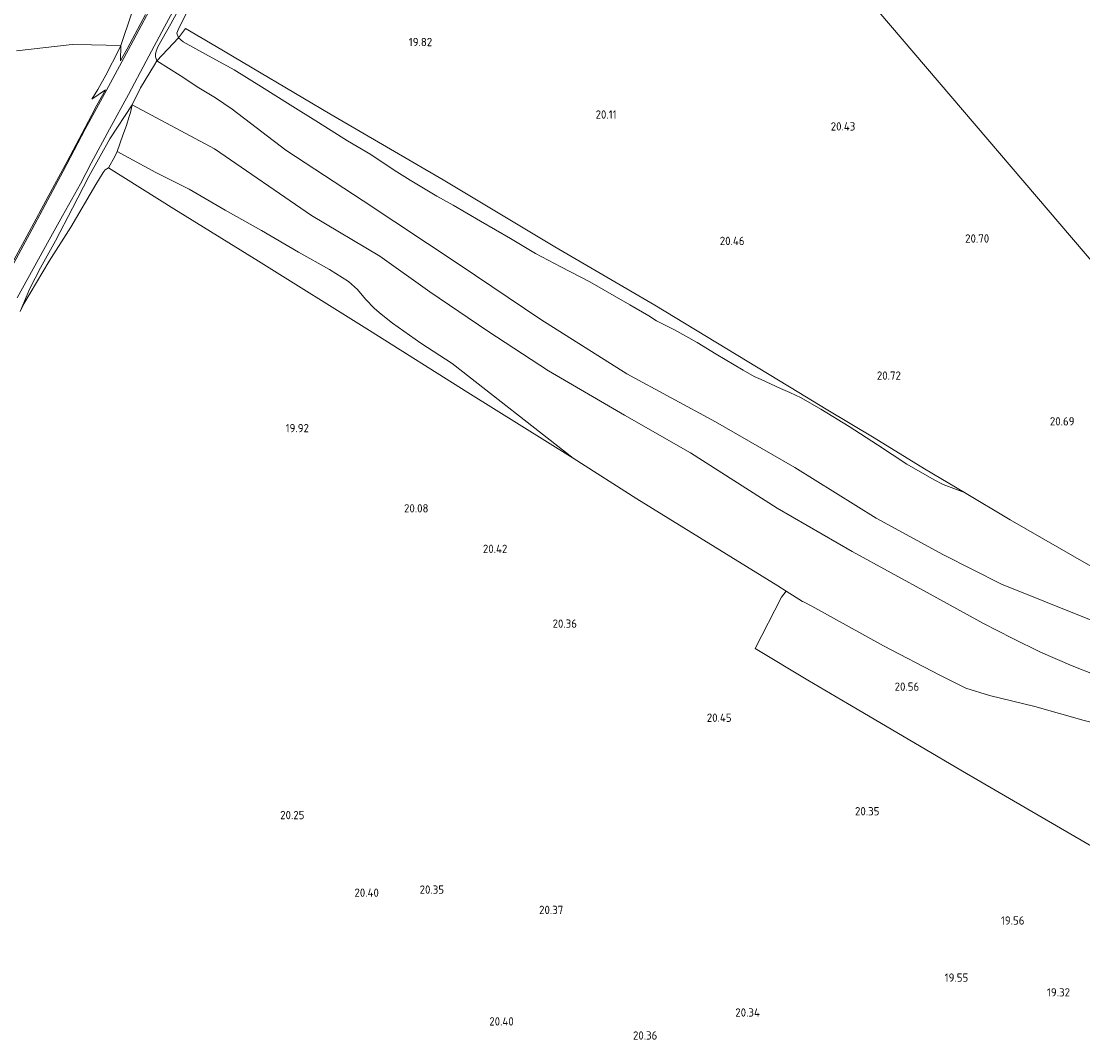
# Model space of a CAD drawing. Extents: x 196936 to 200438, y 361224 to 364196.
# Tile 26 of 256: x 197292 to 197523, y 362545 to 362766. Entities that reach past the tile are written whole.
import ezdxf
from ezdxf.enums import TextEntityAlignment as Align

# ---------------------------------------------------------------- set-up
doc = ezdxf.new("R2010")
doc.units = 0
for name, color, linetype, lineweight in [('B-ME-GR-BOUWLAND_AKKERBOUW-GV', 80, 'Continuous', 13), ('B-ME-GR-GRAS-GV', 60, 'Continuous', 13), ('B-ME-GW-TALUD_KRUIN-G', 90, 'Continuous', 18), ('B-ME-GW-TALUD_TEEN-G', 90, 'Continuous', 18), ('B-ME-IE-TERREINAFSCHEIDING_KUNSTMATIG_HEKWERK-G', 20, 'IE-TERREINAFSCHEIDING-KUNSTMATIG', 18), ('B-ME-OG-HOOGTEPUNT-S', 7, 'Continuous', 25), ('B-ME-VH-VERHARDING_ASFALT-GV', 252, 'Continuous', 18)]:
    doc.layers.add(name, color=color, linetype=linetype, lineweight=lineweight)
doc.styles.add('NLCS-ISO-ANNOTATIVE-T18', font='NLCS-ISO.ttf', dxfattribs={"height": 1.8})
doc.linetypes.add('IE-TERREINAFSCHEIDING-KUNSTMATIG', pattern='A,4,[82,NLCS.SHX,S=0.75,R=90,X=0,Y=0],4,-2', length=10)

# ---------------------------------------------------------------- blocks, each defined once
blk = doc.blocks.new('SAL-HOOGTELABEL-SO')
at = {"color": 0, "linetype": 'ByBlock', "lineweight": -2, "style": 'NLCS-ISO-ANNOTATIVE-T18'}
blk.add_attdef('HOOGTE', text='', height=1.8, dxfattribs=at).set_placement((2.79, 0), align=Align.RIGHT)

msp = doc.modelspace()

# ---------------------------------------------------------------- linework, layer by layer
at = {"layer": 'B-ME-GR-BOUWLAND_AKKERBOUW-GV'}
for points in [[(197388.173, 362874.214, 19.682), (197610.505, 362613.83, 18.038)], [(197610.505, 362613.83, 18.038), (197388.173, 362874.214, 19.682)], [(197534.257, 362642.41, 20.033), (197507.001, 362658.019, 20.681), (197497.055, 362663.975, 20.657), (197488.385, 362669.168, 20.636), (197477.406, 362675.879, 20.702), (197466.954, 362682.129, 20.627), (197460.991, 362685.758, 20.529), (197429.669, 362704.747, 20.48), (197407.916, 362717.411, 20.132), (197383.649, 362732.037, 19.994), (197358.958, 362746.32, 19.877), (197334.227, 362760.98, 19.973), (197327.577, 362764.919, 19.823), (197326.076, 362762.889, 19.766), (197325.705, 362763.902, 19.605), (197325.962, 362764.626, 19.657), (197328.246, 362769.212, 19.669)], [(197291.617, 362703.377, 20.187), (197292.454, 362705.006, 20.187), (197297.902, 362714.319, 20.145), (197302.63, 362721.721, 20.045), (197308.104, 362731.001, 19.752), (197309.647, 362733.621, 19.694), (197310.098, 362734.194, 19.769), (197310.862, 362734.643, 19.886), (197325.042, 362725.685, 19.772), (197343.432, 362714.291, 19.796), (197367.606, 362699.265, 19.847), (197388.978, 362685.719, 20.081), (197411.885, 362671.459, 20.54), (197425.781, 362662.604, 20.357), (197456.443, 362643.688, 20.612), (197458.264, 362642.541, 20.493), (197457.224, 362641.199, 20.453), (197451.494, 362630.058, 20.488), (197462.987, 362623.21, 20.458), (197471.565, 362618.106, 20.438), (197487.28, 362608.876, 20.272), (197496.625, 362603.349, 20.087), (197506.815, 362597.459, 19.957), (197513.951, 362593.333, 19.676), (197531.783, 362582.96, 19.023)]]:
    msp.add_polyline3d(points, dxfattribs=at)
at = {"layer": 'B-ME-GR-GRAS-GV'}
for points in [[(197330.035, 362776.297, 19.067), (197324.366, 362765.916, 18.537), (197321.597, 362760.958, 18.199), (197321.234, 362759.95, 18.183), (197321.06, 362759.33, 18.183), (197321.053, 362758.757, 18.176), (197321.372, 362757.876, 18.11), (197320.845, 362757.004, 17.924), (197317.809, 362751.98, 18.008), (197315.978, 362748.28, 18.035), (197311.132, 362740.9, 18.282), (197306.574, 362732.713, 18.684), (197302.999, 362725.844, 18.985), (197299.306, 362718.721, 19.274), (197296.02, 362712.834, 19.697), (197293.757, 362708.351, 19.923), (197291.617, 362703.377, 20.187)], [(197321.459, 362772.119, 18.624), (197315.662, 362761.326, 18.008), (197310.34, 362751.331, 17.913), (197305.759, 362742.99, 18.284), (197300.954, 362733.88, 18.762), (197294.209, 362721.275, 19.318), (197287.76, 362709.277, 19.943)], [(197290.977, 362706.342, 20.076), (197297.907, 362718.932, 19.397), (197300.822, 362724.203, 19.141), (197304.746, 362731.106, 18.908), (197307.072, 362735.621, 18.538), (197311.059, 362743.019, 18.133), (197315.156, 362750.555, 17.861), (197319.06, 362757.782, 17.887), (197322.996, 362765.248, 18.304), (197326.522, 362771.735, 18.704)], [(197290.264, 362714.497, 19.644), (197293.57, 362720.701, 19.374), (197297.687, 362728.35, 19.018), (197301.832, 362735.964, 18.678), (197305.769, 362743.419, 18.26), (197307.186, 362746.148, 18.113), (197308.274, 362748.27, 18.052), (197310.162, 362751.54, 18.034), (197307.187, 362749.561, 18.155), (197308.524, 362751.638, 18.016), (197310.255, 362754.746, 17.964), (197313.059, 362760.243, 18.101), (197313.547, 362761.2, 18.233), (197313.437, 362757.898, 17.935), (197313.964, 362758.81, 17.986), (197314.902, 362760.484, 17.986), (197318.883, 362767.945, 18.388)], [(197315.867, 362768.074, 19.816), (197313.547, 362761.2, 18.233), (197307.12, 362761.387, 17.995), (197302.915, 362761.436, 17.989), (197290.834, 362760.029, 18.041)], [(197524.276, 362636.341, 18.046), (197505.099, 362644.071, 18.072), (197492.491, 362650.429, 17.986), (197477.864, 362658.41, 17.935), (197460.161, 362669.424, 17.986), (197442.862, 362679.346, 18.003), (197423.624, 362689.83, 17.943), (197404.868, 362701.654, 18.012), (197387.104, 362713.591, 17.986), (197366.239, 362727.465, 17.875), (197349.391, 362738.487, 17.858), (197337.75, 362747.354, 17.901), (197334.114, 362749.85, 17.892), (197330.498, 362752.038, 17.909), (197326.447, 362754.667, 18.004), (197321.372, 362757.876, 18.11), (197326.076, 362762.889, 19.766), (197327.092, 362761.981, 19.714), (197331.955, 362759.319, 19.611), (197338.138, 362755.9, 19.611), (197344.134, 362752.23, 19.602), (197350.374, 362748.314, 19.534), (197356.535, 362744.501, 19.564), (197362.827, 362740.517, 19.568), (197367.873, 362737.524, 19.637), (197372.984, 362734.094, 19.632), (197376.462, 362731.951, 19.637), (197382.268, 362728.459, 19.735), (197385.796, 362726.462, 19.787), (197391.764, 362723.041, 19.842), (197398.32, 362719.206, 19.89), (197403.738, 362716.01, 19.941), (197409.221, 362713.082, 20.031), (197415.574, 362709.793, 20.125), (197424.276, 362704.847, 20.258), (197428.357, 362702.41, 20.297), (197430.023, 362701.363, 20.297), (197433.945, 362699.345, 20.284), (197438.877, 362696.642, 20.275), (197443.002, 362694.077, 20.25), (197448.868, 362690.577, 20.215), (197451.291, 362689.247, 20.215), (197452.824, 362688.585, 20.25), (197457.055, 362686.587, 20.31), (197459.027, 362685.775, 20.348), (197461.526, 362684.557, 20.395), (197465.787, 362682.096, 20.537), (197471.956, 362678.342, 20.606), (197478.093, 362674.348, 20.597), (197484.507, 362670.134, 20.61), (197490.416, 362666.721, 20.567), (197492.424, 362665.72, 20.563), (197497.055, 362663.975, 20.657), (197507.001, 362658.019, 20.681), (197534.257, 362642.41, 20.033)], [(197530.761, 362622.233, 17.956), (197520.478, 362626.309, 17.981), (197513.549, 362629.24, 18.003), (197507.404, 362632.342, 18.02), (197501.174, 362635.485, 18.033), (197489.617, 362641.912, 17.96), (197472.598, 362651.187, 18.046), (197456.263, 362660.554, 18.123), (197437.419, 362672.634, 18.063), (197423.064, 362680.823, 18.089), (197406.521, 362690.462, 17.995), (197393.325, 362699.108, 17.96), (197380.729, 362707.674, 18.012), (197369.852, 362715.402, 17.978), (197354.977, 362724.271, 17.806), (197333.884, 362738.724, 17.832), (197315.978, 362748.28, 18.035), (197317.809, 362751.98, 18.008), (197320.845, 362757.004, 17.924), (197321.372, 362757.876, 18.11), (197326.447, 362754.667, 18.004), (197330.498, 362752.038, 17.909), (197334.114, 362749.85, 17.892), (197337.75, 362747.354, 17.901), (197349.391, 362738.487, 17.858), (197366.239, 362727.465, 17.875), (197387.104, 362713.591, 17.986), (197404.868, 362701.654, 18.012), (197423.624, 362689.83, 17.943), (197442.862, 362679.346, 18.003), (197460.161, 362669.424, 17.986), (197477.864, 362658.41, 17.935), (197492.491, 362650.429, 17.986), (197505.099, 362644.071, 18.072), (197524.276, 362636.341, 18.046)], [(197523.093, 362614.428, 19.874), (197512.367, 362617.45, 20.141), (197502.513, 362619.874, 20.594), (197497.333, 362621.462, 20.63), (197491.676, 362624.297, 20.645), (197479.413, 362630.62, 20.636), (197463.81, 362639.248, 20.63), (197462.03, 362640.189, 20.456), (197461.817, 362640.302, 20.63), (197458.264, 362642.541, 20.493), (197456.443, 362643.688, 20.612), (197425.781, 362662.604, 20.357), (197411.885, 362671.459, 20.54), (197385.571, 362692.056, 19.883), (197378.783, 362696.506, 19.87), (197372.594, 362700.814, 19.862), (197370.168, 362702.772, 19.792), (197368.701, 362704.046, 19.715), (197366.716, 362706.069, 19.667), (197364.982, 362708.12, 19.611), (197363.025, 362709.892, 19.524), (197358.93, 362712.534, 19.485), (197352.176, 362716.3, 19.55), (197344.148, 362720.945, 19.563), (197336.218, 362725.392, 19.576), (197328.399, 362729.978, 19.663), (197321.101, 362733.6, 19.749), (197312.72, 362738.172, 19.8), (197313.96, 362741.706, 19.379), (197314.756, 362743.85, 18.877), (197315.256, 362745.553, 18.548), (197315.608, 362746.638, 18.293), (197315.978, 362748.28, 18.035), (197333.884, 362738.724, 17.832), (197354.977, 362724.271, 17.806), (197369.852, 362715.402, 17.978), (197380.729, 362707.674, 18.012), (197393.325, 362699.108, 17.96), (197406.521, 362690.462, 17.995), (197423.064, 362680.823, 18.089), (197437.419, 362672.634, 18.063), (197456.263, 362660.554, 18.123), (197472.598, 362651.187, 18.046), (197489.617, 362641.912, 17.96), (197501.174, 362635.485, 18.033), (197507.404, 362632.342, 18.02), (197513.549, 362629.24, 18.003), (197520.478, 362626.309, 17.981), (197530.761, 362622.233, 17.956)], [(197531.783, 362582.96, 19.023), (197513.951, 362593.333, 19.676), (197506.815, 362597.459, 19.957), (197496.625, 362603.349, 20.087), (197487.28, 362608.876, 20.272), (197471.565, 362618.106, 20.438), (197462.987, 362623.21, 20.458), (197451.494, 362630.058, 20.488), (197457.224, 362641.199, 20.453), (197458.264, 362642.541, 20.493), (197461.817, 362640.302, 20.63), (197462.03, 362640.189, 20.456), (197463.81, 362639.248, 20.63), (197479.413, 362630.62, 20.636), (197491.676, 362624.297, 20.645), (197497.333, 362621.462, 20.63), (197502.513, 362619.874, 20.594), (197512.367, 362617.45, 20.141), (197523.093, 362614.428, 19.874)]]:
    msp.add_polyline3d(points, dxfattribs=at)
for points in [[(197488.385, 362669.168, 20.636), (197497.055, 362663.975, 20.657), (197492.424, 362665.72, 20.563), (197490.416, 362666.721, 20.567), (197484.507, 362670.134, 20.61), (197478.093, 362674.348, 20.597), (197471.956, 362678.342, 20.606), (197465.787, 362682.096, 20.537), (197461.526, 362684.557, 20.395), (197459.027, 362685.775, 20.348), (197457.055, 362686.587, 20.31), (197452.824, 362688.585, 20.25), (197451.291, 362689.247, 20.215), (197448.868, 362690.577, 20.215), (197443.002, 362694.077, 20.25), (197438.877, 362696.642, 20.275), (197433.945, 362699.345, 20.284), (197430.023, 362701.363, 20.297), (197428.357, 362702.41, 20.297), (197424.276, 362704.847, 20.258), (197415.574, 362709.793, 20.125), (197409.221, 362713.082, 20.031), (197403.738, 362716.01, 19.941), (197398.32, 362719.206, 19.89), (197391.764, 362723.041, 19.842), (197385.796, 362726.462, 19.787), (197382.268, 362728.459, 19.735), (197376.462, 362731.951, 19.637), (197372.984, 362734.094, 19.632), (197367.873, 362737.524, 19.637), (197362.827, 362740.517, 19.568), (197356.535, 362744.501, 19.564), (197350.374, 362748.314, 19.534), (197344.134, 362752.23, 19.602), (197338.138, 362755.9, 19.611), (197331.955, 362759.319, 19.611), (197327.092, 362761.981, 19.714), (197326.076, 362762.889, 19.766), (197327.577, 362764.919, 19.823), (197334.227, 362760.98, 19.973), (197358.958, 362746.32, 19.877), (197383.649, 362732.037, 19.994), (197407.916, 362717.411, 20.132), (197429.669, 362704.747, 20.48), (197460.991, 362685.758, 20.529), (197466.954, 362682.129, 20.627), (197477.406, 362675.879, 20.702)], [(197385.571, 362692.056, 19.883), (197411.885, 362671.459, 20.54), (197388.978, 362685.719, 20.081), (197367.606, 362699.265, 19.847), (197343.432, 362714.291, 19.796), (197325.042, 362725.685, 19.772), (197310.862, 362734.643, 19.886), (197312.232, 362737.055, 19.908), (197312.72, 362738.172, 19.8), (197321.101, 362733.6, 19.749), (197328.399, 362729.978, 19.663), (197336.218, 362725.392, 19.576), (197344.148, 362720.945, 19.563), (197352.176, 362716.3, 19.55), (197358.93, 362712.534, 19.485), (197363.025, 362709.892, 19.524), (197364.982, 362708.12, 19.611), (197366.716, 362706.069, 19.667), (197368.701, 362704.046, 19.715), (197370.168, 362702.772, 19.792), (197372.594, 362700.814, 19.862), (197378.783, 362696.506, 19.87)]]:
    msp.add_polyline3d(points, close=True, dxfattribs=at)
at = {"layer": 'B-ME-GW-TALUD_KRUIN-G'}
for points in [[(197497.055, 362663.975, 20.657), (197492.424, 362665.72, 20.563), (197490.416, 362666.721, 20.567), (197484.507, 362670.134, 20.61), (197478.093, 362674.348, 20.597), (197471.956, 362678.342, 20.606), (197465.787, 362682.096, 20.537), (197461.526, 362684.557, 20.395), (197459.027, 362685.775, 20.348), (197457.055, 362686.587, 20.31), (197452.824, 362688.585, 20.25), (197451.291, 362689.247, 20.215), (197448.868, 362690.577, 20.215), (197443.002, 362694.077, 20.25), (197438.877, 362696.642, 20.275), (197433.945, 362699.345, 20.284), (197430.023, 362701.363, 20.297), (197428.357, 362702.41, 20.297), (197424.276, 362704.847, 20.258), (197415.574, 362709.793, 20.125), (197409.221, 362713.082, 20.031), (197403.738, 362716.01, 19.941), (197398.32, 362719.206, 19.89), (197391.764, 362723.041, 19.842), (197385.796, 362726.462, 19.787), (197382.268, 362728.459, 19.735), (197376.462, 362731.951, 19.637), (197372.984, 362734.094, 19.632), (197367.873, 362737.524, 19.637), (197362.827, 362740.517, 19.568), (197356.535, 362744.501, 19.564), (197350.374, 362748.314, 19.534), (197344.134, 362752.23, 19.602), (197338.138, 362755.9, 19.611), (197331.955, 362759.319, 19.611), (197327.092, 362761.981, 19.714), (197326.076, 362762.889, 19.766)], [(197312.72, 362738.172, 19.8), (197321.101, 362733.6, 19.749), (197328.399, 362729.978, 19.663), (197336.218, 362725.392, 19.576), (197344.148, 362720.945, 19.563), (197352.176, 362716.3, 19.55), (197358.93, 362712.534, 19.485), (197363.025, 362709.892, 19.524), (197364.982, 362708.12, 19.611), (197366.716, 362706.069, 19.667), (197368.701, 362704.046, 19.715), (197370.168, 362702.772, 19.792), (197372.594, 362700.814, 19.862), (197378.783, 362696.506, 19.87), (197385.571, 362692.056, 19.883), (197411.885, 362671.459, 20.54)]]:
    msp.add_polyline3d(points, dxfattribs=at)
at = {"layer": 'B-ME-GW-TALUD_TEEN-G'}
for points in [[(197591.312, 362604.382, 17.782), (197582.136, 362609.202, 17.738), (197568.177, 362617.155, 17.96), (197546.412, 362626.998, 18.037), (197524.276, 362636.341, 18.046), (197505.099, 362644.071, 18.072), (197492.491, 362650.429, 17.986), (197477.864, 362658.41, 17.935), (197460.161, 362669.424, 17.986), (197442.862, 362679.346, 18.003), (197423.624, 362689.83, 17.943), (197404.868, 362701.654, 18.012), (197387.104, 362713.591, 17.986), (197366.239, 362727.465, 17.875), (197349.391, 362738.487, 17.858), (197337.75, 362747.354, 17.901), (197334.114, 362749.85, 17.892), (197330.498, 362752.038, 17.909), (197326.447, 362754.667, 18.004), (197321.372, 362757.876, 18.11)], [(197315.978, 362748.28, 18.035), (197333.884, 362738.724, 17.832), (197354.977, 362724.271, 17.806), (197369.852, 362715.402, 17.978), (197380.729, 362707.674, 18.012), (197393.325, 362699.108, 17.96), (197406.521, 362690.462, 17.995), (197423.064, 362680.823, 18.089), (197437.419, 362672.634, 18.063), (197456.263, 362660.554, 18.123), (197472.598, 362651.187, 18.046), (197489.617, 362641.912, 17.96)], [(197595.504, 362591.355, 18.021), (197594.898, 362592.271, 17.964), (197594.021, 362592.784, 17.917), (197592.329, 362593.587, 17.849), (197591.468, 362593.963, 17.856), (197588.121, 362595.426, 17.883), (197584.275, 362597.003, 17.921), (197579.224, 362599.38, 17.96), (197571.713, 362603.211, 17.994), (197567.201, 362605.517, 18.033), (197561.911, 362608.346, 18.015), (197554.636, 362611.658, 17.99), (197550.156, 362614.204, 18.003), (197545.173, 362616.633, 17.99), (197539.4, 362619.319, 17.986), (197530.761, 362622.233, 17.956), (197520.478, 362626.309, 17.981), (197513.549, 362629.24, 18.003), (197507.404, 362632.342, 18.02), (197501.174, 362635.485, 18.033), (197489.617, 362641.912, 17.96)]]:
    msp.add_polyline3d(points, dxfattribs=at)
at = {"layer": 'B-ME-IE-TERREINAFSCHEIDING_KUNSTMATIG_HEKWERK-G'}
for points in [[(197358.958, 362746.32, 19.877), (197334.227, 362760.98, 19.973), (197327.577, 362764.919, 19.823)], [(197460.991, 362685.758, 20.529), (197429.669, 362704.747, 20.48), (197407.916, 362717.411, 20.132), (197383.649, 362732.037, 19.994), (197358.958, 362746.32, 19.877)], [(197310.862, 362734.643, 19.886), (197325.042, 362725.685, 19.772), (197343.432, 362714.291, 19.796), (197367.606, 362699.265, 19.847), (197388.978, 362685.719, 20.081), (197411.885, 362671.459, 20.54)], [(197497.055, 362663.975, 20.657), (197488.385, 362669.168, 20.636), (197477.406, 362675.879, 20.702), (197466.954, 362682.129, 20.627), (197460.991, 362685.758, 20.529)], [(197411.885, 362671.459, 20.54), (197425.781, 362662.604, 20.357), (197456.443, 362643.688, 20.612), (197458.264, 362642.541, 20.493), (197461.817, 362640.302, 20.63), (197462.03, 362640.189, 20.456), (197463.81, 362639.248, 20.63), (197479.413, 362630.62, 20.636), (197491.676, 362624.297, 20.645), (197497.333, 362621.462, 20.63)], [(197534.257, 362642.41, 20.033), (197507.001, 362658.019, 20.681), (197497.055, 362663.975, 20.657)], [(197497.333, 362621.462, 20.63), (197502.513, 362619.874, 20.594), (197512.367, 362617.45, 20.141), (197523.093, 362614.428, 19.874), (197528.168, 362613.115, 19.802), (197533.913, 362611.504, 19.611)]]:
    msp.add_polyline3d(points, dxfattribs=at)
at = {"layer": 'B-ME-VH-VERHARDING_ASFALT-GV'}
for points in [[(197287.76, 362709.277, 19.943), (197294.209, 362721.275, 19.318), (197300.954, 362733.88, 18.762), (197305.759, 362742.99, 18.284), (197310.34, 362751.331, 17.913), (197315.662, 362761.326, 18.008), (197321.459, 362772.119, 18.624)], [(197326.522, 362771.735, 18.704), (197322.996, 362765.248, 18.304), (197319.06, 362757.782, 17.887), (197315.156, 362750.555, 17.861), (197311.059, 362743.019, 18.133), (197307.072, 362735.621, 18.538), (197304.746, 362731.106, 18.908), (197300.822, 362724.203, 19.141), (197297.907, 362718.932, 19.397), (197290.977, 362706.342, 20.076)]]:
    msp.add_polyline3d(points, dxfattribs=at)

# ---------------------------------------------------------------- block references
at = {"layer": 'B-ME-OG-HOOGTEPUNT-S'}
for p, values in [((197378.463, 362761.072, 19.821), {'HOOGTE': '19.82'}), ((197418.582, 362745.313, 20.108), {'HOOGTE': '20.11'}), ((197470.513, 362742.718, 20.432), {'HOOGTE': '20.43'}), ((197446.414, 362717.823, 20.456), {'HOOGTE': '20.46'}), ((197499.634, 362718.342, 20.702), {'HOOGTE': '20.70'}), ((197480.425, 362688.526, 20.723), {'HOOGTE': '20.72'}), ((197518.193, 362678.575, 20.691), {'HOOGTE': '20.69'}), ((197351.646, 362677.097, 19.917), {'HOOGTE': '19.92'}), ((197377.656, 362659.651, 20.081), {'HOOGTE': '20.08'}), ((197394.809, 362650.848, 20.417), {'HOOGTE': '20.42'}), ((197409.958, 362634.576, 20.364), {'HOOGTE': '20.36'}), ((197484.41, 362620.87, 20.559), {'HOOGTE': '20.56'}), ((197443.595, 362614.108, 20.449), {'HOOGTE': '20.45'}), ((197350.666, 362592.932, 20.252), {'HOOGTE': '20.25'}), ((197475.752, 362593.774, 20.348), {'HOOGTE': '20.35'}), ((197381.041, 362576.729, 20.352), {'HOOGTE': '20.35'}), ((197366.868, 362576.057, 20.399), {'HOOGTE': '20.40'}), ((197406.982, 362572.315, 20.367), {'HOOGTE': '20.37'}), ((197507.306, 362570.006, 19.562), {'HOOGTE': '19.56'}), ((197495.078, 362557.588, 19.553), {'HOOGTE': '19.55'}), ((197517.207, 362554.374, 19.32), {'HOOGTE': '19.32'}), ((197449.752, 362549.996, 20.336), {'HOOGTE': '20.34'}), ((197396.201, 362548.059, 20.398), {'HOOGTE': '20.40'}), ((197427.441, 362544.995, 20.363), {'HOOGTE': '20.36'})]:
    msp.add_blockref('SAL-HOOGTELABEL-SO', p, dxfattribs=at).add_auto_attribs(values)

doc.saveas('drawing.dxf')
